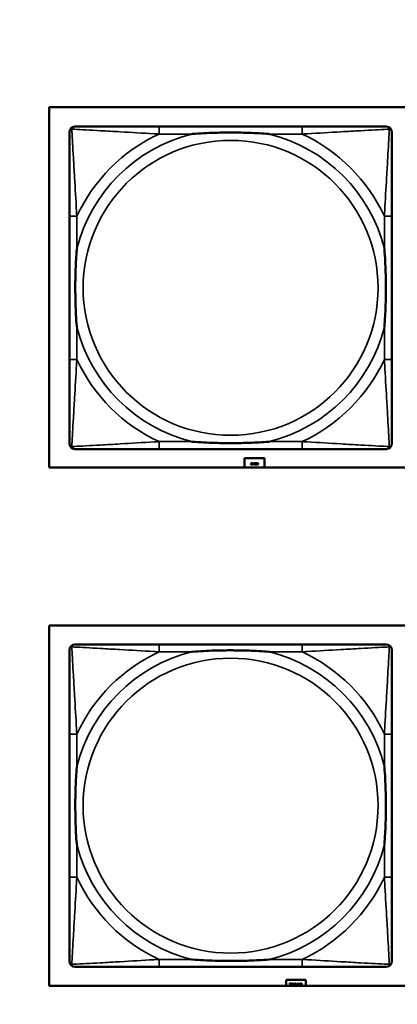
# Model space of a CAD drawing. Header units: inches. Extents: x -32 to 29.2, y -14.4 to 22.6.
# Tile 202 of 256: x 5.7 to 6.5, y -8.9 to -6.8. Entities that reach past the tile are written whole.
import ezdxf

# ---------------------------------------------------------------- set-up
doc = ezdxf.new("R2010")
doc.units = ezdxf.units.IN
doc.header["$MEASUREMENT"] = 0
for name, color, linetype, lineweight in [('Dimension (ANSI)', 7, 'Continuous', 25), ('Visible (ANSI)', 7, 'Continuous', 50), ('Visible Narrow (ANSI)', 7, 'Continuous', 35)]:
    doc.layers.add(name, color=color, linetype=linetype, lineweight=lineweight)
doc.styles.add('Note Text (ANSI)', font='tahoma.ttf')
doc.dimstyles.new('Default (ANSI)', dxfattribs={"dimtxt": 0.188, "dimasz": 0.098425, "dimexe": 0.125, "dimexo": 0.0625, "dimgap": 0.031496, "dimtad": 0, "dimtih": 1, "dimtoh": 1, "dimrnd": 1e-08, "dimzin": 4, "dimdsep": 46, "dimtxsty": 'Note Text (ANSI)', "dimcen": 0.09, "dimdle": 0.393701, "dimclrd": 256, "dimclre": 256, "dimclrt": 256, "dimadec": 0, "dimazin": 1, "dimtfac": 1.276596, "dimtofl": 0, "dimtmove": 0, "dimatfit": 3, "dimfxl": 1, "dimtolj": 1, "dimtzin": 4, "dimlwd": -1, "dimlwe": -1, "dimarcsym": 0})

# ---------------------------------------------------------------- blocks, each defined once
blk = doc.blocks.new('*D7')
at = {"layer": 'Defpoints', "color": 0, "transparency": 16777216}
for p in [(9.1846, 5.5916), (4.6993, -12.6601), (12.2092, -12.6601)]:
    blk.add_point(p, dxfattribs=at)
at = {"layer": 'Dimension (ANSI)', "transparency": 16777216}
for p, q in [((9.2471, 5.5916), (12.3342, 5.5916)), ((12.2092, 5.4931), (12.2092, -2.7452)), ((12.2092, -12.5617), (12.2092, -4.3233)), ((4.7618, -12.6601), (12.3342, -12.6601))]:
    blk.add_line(p, q, dxfattribs=at)
for points in [[(12.1928, 5.4931), (12.2256, 5.4931), (12.2092, 5.5916)], [(12.1928, -12.5617), (12.2256, -12.5617), (12.2092, -12.6601)]]:
    blk.add_solid(points, dxfattribs=at)
at = {"layer": 'Dimension (ANSI)', "transparency": 16777216, "insert": (12.0862, -4.2918), "char_height": 0.188, "attachment_point": 1, "rotation": 90, "style": 'Note Text (ANSI)'}
blk.add_mtext('\\A1;18.25 [463.6]', dxfattribs=at)

msp = doc.modelspace()

# ---------------------------------------------------------------- linework, layer by layer
at = {"layer": 'Visible (ANSI)'}
for p, q in [((5.7647, -7.7563), (5.7647, -6.9912)), ((5.7647, -6.9912), (7.9698, -6.9912)), ((6.3023, -7.0323), (5.9984, -7.0323)), ((5.8079, -7.2229), (5.8079, -7.5268)), ((6.4929, -7.5268), (6.4929, -7.2229)), ((5.9984, -7.7174), (6.3023, -7.7174)), ((6.1796, -7.7563), (6.1796, -7.7366)), ((6.1796, -7.7366), (6.2226, -7.7366)), ((6.2226, -7.7366), (6.2226, -7.7563)), ((7.9698, -7.7563), (5.7647, -7.7563)), ((6.1933, -7.7471), (6.1952, -7.7471)), ((6.1933, -7.7475), (6.1933, -7.7471)), ((6.1948, -7.7475), (6.1933, -7.7475)), ((6.1951, -7.7496), (6.1951, -7.75)), ((6.1951, -7.7496), (6.1951, -7.7496)), ((6.1952, -7.7471), (6.1952, -7.7476)), ((6.1978, -7.7482), (6.1981, -7.7482)), ((6.1978, -7.7485), (6.1978, -7.7482)), ((6.1981, -7.7485), (6.1978, -7.7485)), ((6.1981, -7.7471), (6.1985, -7.7471)), ((6.1981, -7.7482), (6.1981, -7.7471)), ((6.1981, -7.7501), (6.1981, -7.7485)), ((6.1985, -7.7501), (6.1981, -7.7501)), ((6.1985, -7.7471), (6.1985, -7.7482)), ((6.1985, -7.7482), (6.1998, -7.7482)), ((6.1985, -7.7485), (6.1985, -7.7497)), ((6.1995, -7.7485), (6.1985, -7.7485)), ((6.1985, -7.7497), (6.1995, -7.7485)), ((6.1998, -7.7486), (6.1985, -7.7501)), ((6.1998, -7.7482), (6.1998, -7.7486)), ((6.2024, -7.7495), (6.2024, -7.7495)), ((6.2024, -7.75), (6.2024, -7.7495)), ((6.2043, -7.7473), (6.2043, -7.7478)), ((6.2043, -7.7478), (6.2043, -7.7478)), ((6.2046, -7.7475), (6.2046, -7.7471)), ((6.2046, -7.7471), (6.2065, -7.7471)), ((6.2061, -7.7475), (6.2046, -7.7475)), ((6.2046, -7.7501), (6.2046, -7.7498)), ((6.2046, -7.7498), (6.2061, -7.7498)), ((6.2065, -7.7501), (6.2046, -7.7501)), ((6.2047, -7.749), (6.2047, -7.7486)), ((6.2047, -7.7486), (6.2061, -7.7486)), ((6.2061, -7.749), (6.2047, -7.749)), ((6.2061, -7.7486), (6.2061, -7.7475)), ((6.2061, -7.7498), (6.2061, -7.749)), ((6.2065, -7.7471), (6.2065, -7.7501)), ((6.2067, -7.7471), (6.2072, -7.7471)), ((6.2078, -7.7484), (6.2067, -7.7471)), ((6.2072, -7.7471), (6.2082, -7.7483)), ((6.2082, -7.7483), (6.2086, -7.7483)), ((6.2082, -7.7498), (6.2086, -7.7498)), ((6.2086, -7.7487), (6.2083, -7.7487)), ((6.209, -7.7501), (6.2083, -7.7501)), ((6.2086, -7.7471), (6.209, -7.7471)), ((6.2086, -7.7483), (6.2086, -7.7471)), ((6.2086, -7.7498), (6.2086, -7.7487)), ((6.209, -7.7471), (6.209, -7.7501)), ((5.7647, -8.8573), (5.7647, -8.0922)), ((5.7647, -8.0922), (7.9698, -8.0922)), ((6.3023, -8.1323), (5.9984, -8.1323)), ((5.8079, -8.3229), (5.8079, -8.6268)), ((6.4929, -8.6268), (6.4929, -8.3229)), ((5.9984, -8.8174), (6.3023, -8.8174)), ((6.2681, -8.8573), (6.2681, -8.8446)), ((6.2681, -8.8446), (6.3101, -8.8446)), ((6.3101, -8.8446), (6.3101, -8.8573)), ((7.9698, -8.8573), (5.7647, -8.8573)), ((6.2755, -8.8526), (6.2786, -8.8526)), ((6.2755, -8.8532), (6.2755, -8.8526)), ((6.278, -8.8532), (6.2755, -8.8532)), ((6.2785, -8.8567), (6.2785, -8.8573)), ((6.2785, -8.8567), (6.2785, -8.8567)), ((6.2786, -8.8526), (6.2786, -8.8533)), ((6.2829, -8.8543), (6.2835, -8.8543)), ((6.2829, -8.8549), (6.2829, -8.8543)), ((6.2835, -8.8549), (6.2829, -8.8549)), ((6.2835, -8.8526), (6.2841, -8.8526)), ((6.2835, -8.8543), (6.2835, -8.8526)), ((6.2835, -8.8573), (6.2835, -8.8549)), ((6.2841, -8.8526), (6.2841, -8.8543)), ((6.2841, -8.8543), (6.2863, -8.8543)), ((6.2841, -8.8549), (6.2841, -8.8568)), ((6.2858, -8.8549), (6.2841, -8.8549)), ((6.2841, -8.8568), (6.2858, -8.8549)), ((6.2863, -8.855), (6.2844, -8.8573)), ((6.2863, -8.8543), (6.2863, -8.855)), ((6.2923, -8.8545), (6.2928, -8.8545)), ((6.2923, -8.857), (6.2928, -8.857)), ((6.2928, -8.8551), (6.2924, -8.8551)), ((6.2928, -8.8526), (6.2935, -8.8526)), ((6.2928, -8.8545), (6.2928, -8.8526)), ((6.2928, -8.857), (6.2928, -8.8551)), ((6.2935, -8.8526), (6.2935, -8.8573)), ((6.2955, -8.8573), (6.294, -8.8526)), ((6.294, -8.8526), (6.2947, -8.8526)), ((6.2947, -8.8526), (6.2951, -8.854)), ((6.2951, -8.854), (6.297, -8.854)), ((6.2969, -8.8546), (6.2953, -8.8546)), ((6.2953, -8.8546), (6.2961, -8.8569)), ((6.2961, -8.8569), (6.2969, -8.8546)), ((6.2982, -8.8526), (6.2966, -8.8573)), ((6.297, -8.854), (6.2975, -8.8526)), ((6.2975, -8.8526), (6.2982, -8.8526)), ((6.2982, -8.8538), (6.2982, -8.853)), ((6.2983, -8.8538), (6.2982, -8.8538)), ((6.2982, -8.8573), (6.2982, -8.8565)), ((6.2982, -8.8565), (6.2983, -8.8565))]:
    msp.add_line(p, q, dxfattribs=at)
for centre, start, end in [((5.8197, -7.0441), 90, 180), ((6.4811, -7.0441), 0, 90), ((5.8197, -7.7055), 180, 270), ((6.4811, -7.7055), 270, 360), ((5.8197, -8.1441), 90, 180), ((6.4811, -8.1441), 0, 90), ((5.8197, -8.8055), 180, 270), ((6.4811, -8.8055), 270, 360)]:
    msp.add_arc(centre, 0.0118, start, end, dxfattribs=at)
for points, degree, knots in [([(5.8079, -7.0441), (5.8079, -7.059), (5.8079, -7.1006), (5.8079, -7.1413), (5.8079, -7.1678), (5.8079, -7.1957), (5.8079, -7.2229)], 3, [-0.5252205, -0.5252205, -0.5252205, -0.5252205, -0.20743, -0.20743, -0.20743, 0, 0, 0, 0]), ([(5.9984, -7.0323), (5.9948, -7.0323), (5.9913, -7.0323), (5.9877, -7.0323), (5.9545, -7.0323), (5.9207, -7.0323), (5.8899, -7.0323), (5.8629, -7.0323), (5.8374, -7.0323), (5.824, -7.0323), (5.8223, -7.0323), (5.8209, -7.0323), (5.8197, -7.0323)], 3, [0, 0, 0, 0, 0.0272471, 0.0272471, 0.0272471, 0.2790553, 0.2790553, 0.2790553, 0.4988354, 0.4988354, 0.4988354, 0.5252205, 0.5252205, 0.5252205, 0.5252205]), ([(6.0676, -7.0481), (6.0681, -7.048), (6.0685, -7.048), (6.085, -7.0468), (6.1011, -7.0459), (6.124, -7.0452), (6.1307, -7.0451), (6.1399, -7.0449), (6.1424, -7.0449), (6.1464, -7.0449), (6.1481, -7.0449), (6.1512, -7.0449), (6.1527, -7.0449), (6.1563, -7.0449), (6.1583, -7.0449), (6.1645, -7.045), (6.1686, -7.045), (6.1784, -7.0452), (6.184, -7.0454), (6.2037, -7.0461), (6.2178, -7.0469), (6.2323, -7.048), (6.2327, -7.048), (6.2331, -7.0481)], 3, [-0.416114, -0.416114, -0.416114, -0.416114, -0.4127691, -0.4127691, -0.2896446, -0.2896446, -0.2388934, -0.2388934, -0.2201881, -0.2201881, -0.2080204, -0.2080204, -0.196499, -0.196499, -0.1809939, -0.1809939, -0.149741, -0.149741, -0.1073162, -0.1073162, 0, 0, 0.0033356, 0.0033356, 0.0033356, 0.0033356]), ([(6.4811, -7.0323), (6.4662, -7.0323), (6.4246, -7.0323), (6.3839, -7.0323), (6.3574, -7.0323), (6.3296, -7.0323), (6.3023, -7.0323)], 3, [-0.5252205, -0.5252205, -0.5252205, -0.5252205, -0.20743, -0.20743, -0.20743, 0, 0, 0, 0]), ([(6.4929, -7.2229), (6.4929, -7.2193), (6.4929, -7.2157), (6.4929, -7.2121), (6.4929, -7.1789), (6.4929, -7.1452), (6.4929, -7.1143), (6.4929, -7.0874), (6.4929, -7.0619), (6.4929, -7.0484), (6.4929, -7.0468), (6.4929, -7.0454), (6.4929, -7.0441)], 3, [0, 0, 0, 0, 0.0272471, 0.0272471, 0.0272471, 0.2790553, 0.2790553, 0.2790553, 0.4988354, 0.4988354, 0.4988354, 0.5252205, 0.5252205, 0.5252205, 0.5252205]), ([(5.8236, -7.4576), (5.8236, -7.4572), (5.8235, -7.4567), (5.8223, -7.4402), (5.8214, -7.4241), (5.8207, -7.4012), (5.8206, -7.3945), (5.8205, -7.3853), (5.8205, -7.3828), (5.8204, -7.3788), (5.8204, -7.3772), (5.8204, -7.374), (5.8204, -7.3725), (5.8204, -7.3689), (5.8205, -7.3669), (5.8205, -7.3607), (5.8206, -7.3566), (5.8208, -7.3469), (5.8209, -7.3413), (5.8217, -7.3215), (5.8225, -7.3074), (5.8235, -7.293), (5.8236, -7.2925), (5.8236, -7.2921)], 3, [-0.416114, -0.416114, -0.416114, -0.416114, -0.4127691, -0.4127691, -0.2896446, -0.2896446, -0.2388934, -0.2388934, -0.2201881, -0.2201881, -0.2080204, -0.2080204, -0.196499, -0.196499, -0.1809939, -0.1809939, -0.149741, -0.149741, -0.1073162, -0.1073162, 0, 0, 0.0033356, 0.0033356, 0.0033356, 0.0033356]), ([(6.4771, -7.2921), (6.4772, -7.2925), (6.4772, -7.293), (6.4785, -7.3095), (6.4793, -7.3255), (6.48, -7.3485), (6.4802, -7.3552), (6.4803, -7.3644), (6.4803, -7.3668), (6.4803, -7.3709), (6.4803, -7.3725), (6.4803, -7.3757), (6.4803, -7.3772), (6.4803, -7.3807), (6.4803, -7.3828), (6.4802, -7.389), (6.4802, -7.3931), (6.48, -7.4028), (6.4798, -7.4084), (6.4791, -7.4282), (6.4783, -7.4422), (6.4772, -7.4567), (6.4772, -7.4572), (6.4771, -7.4576)], 3, [-0.416114, -0.416114, -0.416114, -0.416114, -0.4127691, -0.4127691, -0.2896446, -0.2896446, -0.2388934, -0.2388934, -0.2201881, -0.2201881, -0.2080204, -0.2080204, -0.196499, -0.196499, -0.1809939, -0.1809939, -0.149741, -0.149741, -0.1073162, -0.1073162, 0, 0, 0.0033356, 0.0033356, 0.0033356, 0.0033356]), ([(5.8079, -7.5268), (5.8079, -7.554), (5.8079, -7.5819), (5.8079, -7.6084), (5.8079, -7.6491), (5.8079, -7.6907), (5.8079, -7.7055)], 3, [3.9382945, 3.9382945, 3.9382945, 3.9382945, 4.1457245, 4.1457245, 4.1457245, 4.463515, 4.463515, 4.463515, 4.463515]), ([(6.4929, -7.7055), (6.4929, -7.6907), (6.4929, -7.6491), (6.4929, -7.6084), (6.4929, -7.5819), (6.4929, -7.554), (6.4929, -7.5268)], 3, [-0.5252205, -0.5252205, -0.5252205, -0.5252205, -0.20743, -0.20743, -0.20743, 0, 0, 0, 0]), ([(5.8197, -7.7174), (5.8346, -7.7174), (5.8762, -7.7174), (5.9168, -7.7174), (5.9433, -7.7174), (5.9712, -7.7174), (5.9984, -7.7174)], 3, [-0.5252205, -0.5252205, -0.5252205, -0.5252205, -0.20743, -0.20743, -0.20743, 0, 0, 0, 0]), ([(6.2331, -7.7016), (6.2327, -7.7016), (6.2323, -7.7017), (6.2178, -7.7028), (6.2037, -7.7036), (6.184, -7.7043), (6.1784, -7.7044), (6.1686, -7.7046), (6.1645, -7.7047), (6.1583, -7.7048), (6.1563, -7.7048), (6.1527, -7.7048), (6.1512, -7.7048), (6.1481, -7.7048), (6.1464, -7.7048), (6.1424, -7.7048), (6.1399, -7.7047), (6.1307, -7.7046), (6.124, -7.7045), (6.1011, -7.7038), (6.085, -7.7029), (6.0685, -7.7017), (6.0681, -7.7016), (6.0676, -7.7016)], 3, [-0.4149464, -0.4149464, -0.4149464, -0.4149464, -0.41162, -0.41162, -0.3046026, -0.3046026, -0.2622958, -0.2622958, -0.23113, -0.23113, -0.215668, -0.215668, -0.2041787, -0.2041787, -0.1920448, -0.1920448, -0.1733916, -0.1733916, -0.1227817, -0.1227817, 0, 0, 0.0033356, 0.0033356, 0.0033356, 0.0033356]), ([(6.3023, -7.7174), (6.3296, -7.7174), (6.3574, -7.7174), (6.3839, -7.7174), (6.4246, -7.7174), (6.4662, -7.7174), (6.4811, -7.7174)], 3, [3.9382945, 3.9382945, 3.9382945, 3.9382945, 4.1457245, 4.1457245, 4.1457245, 4.463515, 4.463515, 4.463515, 4.463515]), ([(5.9984, -8.1323), (5.9948, -8.1323), (5.9913, -8.1323), (5.9877, -8.1323), (5.9545, -8.1323), (5.9207, -8.1323), (5.8899, -8.1323), (5.8629, -8.1323), (5.8374, -8.1323), (5.824, -8.1323), (5.8223, -8.1323), (5.8209, -8.1323), (5.8197, -8.1323)], 3, [0, 0, 0, 0, 0.0272471, 0.0272471, 0.0272471, 0.2790553, 0.2790553, 0.2790553, 0.4988354, 0.4988354, 0.4988354, 0.5252205, 0.5252205, 0.5252205, 0.5252205]), ([(6.4811, -8.1323), (6.4662, -8.1323), (6.4246, -8.1323), (6.3839, -8.1323), (6.3574, -8.1323), (6.3296, -8.1323), (6.3023, -8.1323)], 3, [-0.5252205, -0.5252205, -0.5252205, -0.5252205, -0.20743, -0.20743, -0.20743, 0, 0, 0, 0]), ([(5.8079, -8.1441), (5.8079, -8.159), (5.8079, -8.2006), (5.8079, -8.2413), (5.8079, -8.2678), (5.8079, -8.2957), (5.8079, -8.3229)], 3, [-0.5252205, -0.5252205, -0.5252205, -0.5252205, -0.20743, -0.20743, -0.20743, 0, 0, 0, 0]), ([(6.0676, -8.1481), (6.0681, -8.148), (6.0685, -8.148), (6.085, -8.1468), (6.1011, -8.1459), (6.124, -8.1452), (6.1307, -8.1451), (6.1399, -8.1449), (6.1424, -8.1449), (6.1464, -8.1449), (6.1481, -8.1449), (6.1512, -8.1449), (6.1527, -8.1449), (6.1563, -8.1449), (6.1583, -8.1449), (6.1645, -8.145), (6.1686, -8.145), (6.1784, -8.1452), (6.184, -8.1454), (6.2037, -8.1461), (6.2178, -8.1469), (6.2323, -8.148), (6.2327, -8.148), (6.2331, -8.1481)], 3, [-0.416114, -0.416114, -0.416114, -0.416114, -0.4127691, -0.4127691, -0.2896446, -0.2896446, -0.2388934, -0.2388934, -0.2201881, -0.2201881, -0.2080204, -0.2080204, -0.196499, -0.196499, -0.1809939, -0.1809939, -0.149741, -0.149741, -0.1073162, -0.1073162, 0, 0, 0.0033356, 0.0033356, 0.0033356, 0.0033356]), ([(6.4929, -8.3229), (6.4929, -8.3193), (6.4929, -8.3157), (6.4929, -8.3121), (6.4929, -8.2789), (6.4929, -8.2452), (6.4929, -8.2143), (6.4929, -8.1874), (6.4929, -8.1619), (6.4929, -8.1484), (6.4929, -8.1468), (6.4929, -8.1454), (6.4929, -8.1441)], 3, [0, 0, 0, 0, 0.0272471, 0.0272471, 0.0272471, 0.2790553, 0.2790553, 0.2790553, 0.4988354, 0.4988354, 0.4988354, 0.5252205, 0.5252205, 0.5252205, 0.5252205]), ([(5.8236, -8.5576), (5.8236, -8.5572), (5.8235, -8.5567), (5.8223, -8.5402), (5.8214, -8.5241), (5.8207, -8.5012), (5.8206, -8.4945), (5.8205, -8.4853), (5.8205, -8.4828), (5.8204, -8.4788), (5.8204, -8.4772), (5.8204, -8.474), (5.8204, -8.4725), (5.8204, -8.4689), (5.8205, -8.4669), (5.8205, -8.4607), (5.8206, -8.4566), (5.8208, -8.4469), (5.8209, -8.4413), (5.8217, -8.4215), (5.8225, -8.4074), (5.8235, -8.393), (5.8236, -8.3925), (5.8236, -8.3921)], 3, [-0.416114, -0.416114, -0.416114, -0.416114, -0.4127691, -0.4127691, -0.2896446, -0.2896446, -0.2388934, -0.2388934, -0.2201881, -0.2201881, -0.2080204, -0.2080204, -0.196499, -0.196499, -0.1809939, -0.1809939, -0.149741, -0.149741, -0.1073162, -0.1073162, 0, 0, 0.0033356, 0.0033356, 0.0033356, 0.0033356]), ([(6.4771, -8.3921), (6.4772, -8.3925), (6.4772, -8.393), (6.4785, -8.4095), (6.4793, -8.4255), (6.48, -8.4485), (6.4802, -8.4552), (6.4803, -8.4644), (6.4803, -8.4668), (6.4803, -8.4709), (6.4803, -8.4725), (6.4803, -8.4757), (6.4803, -8.4772), (6.4803, -8.4807), (6.4803, -8.4828), (6.4802, -8.489), (6.4802, -8.4931), (6.48, -8.5028), (6.4798, -8.5084), (6.4791, -8.5282), (6.4783, -8.5422), (6.4772, -8.5567), (6.4772, -8.5572), (6.4771, -8.5576)], 3, [-0.416114, -0.416114, -0.416114, -0.416114, -0.4127691, -0.4127691, -0.2896446, -0.2896446, -0.2388934, -0.2388934, -0.2201881, -0.2201881, -0.2080204, -0.2080204, -0.196499, -0.196499, -0.1809939, -0.1809939, -0.149741, -0.149741, -0.1073162, -0.1073162, 0, 0, 0.0033356, 0.0033356, 0.0033356, 0.0033356]), ([(5.8079, -8.6268), (5.8079, -8.654), (5.8079, -8.6819), (5.8079, -8.7084), (5.8079, -8.7491), (5.8079, -8.7907), (5.8079, -8.8055)], 3, [3.9382945, 3.9382945, 3.9382945, 3.9382945, 4.1457245, 4.1457245, 4.1457245, 4.463515, 4.463515, 4.463515, 4.463515]), ([(6.4929, -8.8055), (6.4929, -8.7907), (6.4929, -8.7491), (6.4929, -8.7084), (6.4929, -8.6819), (6.4929, -8.654), (6.4929, -8.6268)], 3, [-0.5252205, -0.5252205, -0.5252205, -0.5252205, -0.20743, -0.20743, -0.20743, 0, 0, 0, 0]), ([(6.2331, -8.8016), (6.2327, -8.8016), (6.2323, -8.8017), (6.2178, -8.8028), (6.2037, -8.8036), (6.184, -8.8043), (6.1784, -8.8044), (6.1686, -8.8046), (6.1645, -8.8047), (6.1583, -8.8048), (6.1563, -8.8048), (6.1527, -8.8048), (6.1512, -8.8048), (6.1481, -8.8048), (6.1464, -8.8048), (6.1424, -8.8048), (6.1399, -8.8047), (6.1307, -8.8046), (6.124, -8.8045), (6.1011, -8.8038), (6.085, -8.8029), (6.0685, -8.8017), (6.0681, -8.8016), (6.0676, -8.8016)], 3, [-0.4149464, -0.4149464, -0.4149464, -0.4149464, -0.41162, -0.41162, -0.3046026, -0.3046026, -0.2622958, -0.2622958, -0.23113, -0.23113, -0.215668, -0.215668, -0.2041787, -0.2041787, -0.1920448, -0.1920448, -0.1733916, -0.1733916, -0.1227817, -0.1227817, 0, 0, 0.0033356, 0.0033356, 0.0033356, 0.0033356]), ([(5.8197, -8.8174), (5.8346, -8.8174), (5.8762, -8.8174), (5.9168, -8.8174), (5.9433, -8.8174), (5.9712, -8.8174), (5.9984, -8.8174)], 3, [-0.5252205, -0.5252205, -0.5252205, -0.5252205, -0.20743, -0.20743, -0.20743, 0, 0, 0, 0]), ([(6.3023, -8.8174), (6.3296, -8.8174), (6.3574, -8.8174), (6.3839, -8.8174), (6.4246, -8.8174), (6.4662, -8.8174), (6.4811, -8.8174)], 3, [3.9382945, 3.9382945, 3.9382945, 3.9382945, 4.1457245, 4.1457245, 4.1457245, 4.463515, 4.463515, 4.463515, 4.463515]), ([(6.2798, -8.8573), (6.2797, -8.8572), (6.2792, -8.8564), (6.2792, -8.8551)], 2, [0.846974, 0.846974, 0.846974, 1, 2, 2, 2]), ([(6.2824, -8.8551), (6.2824, -8.8565), (6.282, -8.8572), (6.2819, -8.8573)], 2, [0, 0, 0, 1, 1.138083, 1.138083, 1.138083]), ([(6.2873, -8.8573), (6.2872, -8.8572), (6.2867, -8.8564), (6.2867, -8.8551)], 2, [0.846974, 0.846974, 0.846974, 1, 2, 2, 2]), ([(6.2899, -8.8551), (6.2899, -8.8565), (6.2895, -8.8572), (6.2894, -8.8573)], 2, [0, 0, 0, 1, 1.138083, 1.138083, 1.138083]), ([(6.2909, -8.8573), (6.2906, -8.8571), (6.2903, -8.8565), (6.2903, -8.8561)], 2, [0.131265, 0.131265, 0.131265, 1, 2, 2, 2])]:
    msp.add_open_spline(points, degree=degree, knots=knots, dxfattribs=at)
for points in [[(6.1935, -7.7494), (6.1935, -7.7492), (6.1935, -7.7489), (6.1936, -7.7488)], [(6.1944, -7.7502), (6.1939, -7.7502), (6.1935, -7.7498), (6.1935, -7.7494)], [(6.1936, -7.7488), (6.1937, -7.7487), (6.1939, -7.7484), (6.194, -7.7483)], [(6.1945, -7.7483), (6.1941, -7.7487), (6.1939, -7.7491), (6.1939, -7.7494)], [(6.1939, -7.7494), (6.1939, -7.7495), (6.194, -7.7497), (6.194, -7.7497)], [(6.194, -7.7483), (6.1942, -7.7481), (6.1947, -7.7476), (6.1948, -7.7475)], [(6.194, -7.7497), (6.1941, -7.7498), (6.1943, -7.7499), (6.1944, -7.7499)], [(6.1944, -7.7499), (6.1945, -7.7499), (6.1947, -7.7498), (6.1948, -7.7498)], [(6.1951, -7.75), (6.195, -7.7501), (6.1946, -7.7502), (6.1944, -7.7502)], [(6.1952, -7.7476), (6.195, -7.7478), (6.1946, -7.7481), (6.1945, -7.7483)], [(6.1948, -7.7498), (6.1949, -7.7497), (6.1951, -7.7496), (6.1951, -7.7496)], [(6.1956, -7.7486), (6.1956, -7.7478), (6.196, -7.7471), (6.1965, -7.7471)], [(6.1965, -7.7502), (6.196, -7.7502), (6.1956, -7.7494), (6.1956, -7.7486)], [(6.1961, -7.7477), (6.196, -7.7479), (6.196, -7.7483), (6.196, -7.7486)], [(6.196, -7.7486), (6.196, -7.749), (6.196, -7.7494), (6.1961, -7.7496)], [(6.1965, -7.7474), (6.1964, -7.7474), (6.1962, -7.7476), (6.1961, -7.7477)], [(6.1961, -7.7496), (6.1962, -7.7497), (6.1964, -7.7499), (6.1965, -7.7499)], [(6.1965, -7.7471), (6.197, -7.7471), (6.1975, -7.7479), (6.1975, -7.7486)], [(6.197, -7.7477), (6.1969, -7.7476), (6.1967, -7.7474), (6.1965, -7.7474)], [(6.1975, -7.7486), (6.1975, -7.7495), (6.197, -7.7502), (6.1965, -7.7502)], [(6.1965, -7.7499), (6.1967, -7.7499), (6.1969, -7.7497), (6.197, -7.7496)], [(6.1971, -7.7486), (6.1971, -7.7483), (6.197, -7.7479), (6.197, -7.7477)], [(6.197, -7.7496), (6.197, -7.7494), (6.1971, -7.7489), (6.1971, -7.7486)], [(6.2001, -7.7486), (6.2001, -7.7478), (6.2005, -7.7471), (6.201, -7.7471)], [(6.201, -7.7502), (6.2005, -7.7502), (6.2001, -7.7494), (6.2001, -7.7486)], [(6.2006, -7.7477), (6.2005, -7.7479), (6.2005, -7.7483), (6.2005, -7.7486)], [(6.2005, -7.7486), (6.2005, -7.749), (6.2005, -7.7494), (6.2006, -7.7496)], [(6.201, -7.7474), (6.2009, -7.7474), (6.2007, -7.7476), (6.2006, -7.7477)], [(6.2006, -7.7496), (6.2007, -7.7497), (6.2009, -7.7499), (6.201, -7.7499)], [(6.201, -7.7471), (6.2015, -7.7471), (6.202, -7.7479), (6.202, -7.7486)], [(6.2015, -7.7477), (6.2014, -7.7476), (6.2012, -7.7474), (6.201, -7.7474)], [(6.202, -7.7486), (6.202, -7.7495), (6.2015, -7.7502), (6.201, -7.7502)], [(6.201, -7.7499), (6.2012, -7.7499), (6.2014, -7.7497), (6.2015, -7.7496)], [(6.2016, -7.7486), (6.2016, -7.7483), (6.2015, -7.7479), (6.2015, -7.7477)], [(6.2015, -7.7496), (6.2015, -7.7494), (6.2016, -7.7489), (6.2016, -7.7486)], [(6.2023, -7.748), (6.2023, -7.7478), (6.2024, -7.7475), (6.2025, -7.7474)], [(6.2029, -7.7488), (6.2026, -7.7487), (6.2023, -7.7483), (6.2023, -7.748)], [(6.2024, -7.7495), (6.2026, -7.7497), (6.203, -7.7499), (6.2032, -7.7499)], [(6.2033, -7.7502), (6.203, -7.7502), (6.2026, -7.7501), (6.2024, -7.75)], [(6.2025, -7.7474), (6.2027, -7.7472), (6.203, -7.7471), (6.2033, -7.7471)], [(6.2033, -7.7474), (6.203, -7.7474), (6.2027, -7.7477), (6.2027, -7.7479)], [(6.2027, -7.7479), (6.2027, -7.7481), (6.2029, -7.7483), (6.2031, -7.7484)], [(6.2035, -7.7489), (6.2033, -7.7489), (6.203, -7.7488), (6.2029, -7.7488)], [(6.2031, -7.7484), (6.2032, -7.7484), (6.2034, -7.7485), (6.2036, -7.7485)], [(6.2032, -7.7499), (6.2035, -7.7499), (6.2039, -7.7496), (6.2039, -7.7494)], [(6.2033, -7.7471), (6.2036, -7.7471), (6.2041, -7.7472), (6.2043, -7.7473)], [(6.2043, -7.7478), (6.2041, -7.7476), (6.2036, -7.7474), (6.2033, -7.7474)], [(6.2043, -7.7493), (6.2043, -7.7497), (6.2037, -7.7502), (6.2033, -7.7502)], [(6.2039, -7.7494), (6.2039, -7.7492), (6.2037, -7.749), (6.2035, -7.7489)], [(6.2036, -7.7485), (6.2037, -7.7486), (6.204, -7.7487), (6.2041, -7.7488)], [(6.2041, -7.7488), (6.2042, -7.7489), (6.2043, -7.7492), (6.2043, -7.7493)], [(6.2072, -7.7493), (6.2072, -7.749), (6.2075, -7.7486), (6.2078, -7.7484)], [(6.2075, -7.75), (6.2073, -7.7499), (6.2072, -7.7496), (6.2072, -7.7493)], [(6.2083, -7.7501), (6.208, -7.7501), (6.2077, -7.7501), (6.2075, -7.75)], [(6.2077, -7.7488), (6.2077, -7.7489), (6.2076, -7.7491), (6.2076, -7.7493)], [(6.2076, -7.7493), (6.2076, -7.7494), (6.2077, -7.7496), (6.2078, -7.7497)], [(6.2083, -7.7487), (6.2081, -7.7487), (6.2078, -7.7487), (6.2077, -7.7488)], [(6.2078, -7.7497), (6.2078, -7.7498), (6.2081, -7.7498), (6.2082, -7.7498)], [(6.2757, -8.8564), (6.2757, -8.8561), (6.2759, -8.8556), (6.276, -8.8554)], [(6.276, -8.8573), (6.2757, -8.8569), (6.2757, -8.8564)], [(6.276, -8.8554), (6.2761, -8.8551), (6.2765, -8.8547), (6.2766, -8.8545)], [(6.2774, -8.8545), (6.2768, -8.8552), (6.2764, -8.8559), (6.2764, -8.8563)], [(6.2764, -8.8563), (6.2764, -8.8565), (6.2765, -8.8568), (6.2766, -8.8569)], [(6.2766, -8.8545), (6.277, -8.8542), (6.2777, -8.8534), (6.278, -8.8532)], [(6.2766, -8.8569), (6.2768, -8.857), (6.2771, -8.8571), (6.2773, -8.8571)], [(6.2773, -8.8571), (6.2774, -8.8571), (6.2778, -8.8571), (6.278, -8.857)], [(6.2786, -8.8533), (6.2783, -8.8536), (6.2777, -8.8542), (6.2774, -8.8545)], [(6.278, -8.857), (6.2781, -8.8569), (6.2784, -8.8568), (6.2785, -8.8567)], [(6.2792, -8.8551), (6.2792, -8.8538), (6.28, -8.8525), (6.2808, -8.8525)], [(6.2801, -8.8536), (6.28, -8.8538), (6.2799, -8.8546), (6.2799, -8.8551)], [(6.2799, -8.8551), (6.2799, -8.8556), (6.28, -8.8564), (6.2801, -8.8567)], [(6.2808, -8.8531), (6.2806, -8.8531), (6.2802, -8.8533), (6.2801, -8.8536)], [(6.2801, -8.8567), (6.2802, -8.8569), (6.2806, -8.8572), (6.2808, -8.8572)], [(6.2808, -8.8525), (6.2817, -8.8525), (6.2824, -8.8538), (6.2824, -8.8551)], [(6.2816, -8.8536), (6.2815, -8.8534), (6.2811, -8.8531), (6.2808, -8.8531)], [(6.2808, -8.8572), (6.2811, -8.8572), (6.2815, -8.8569), (6.2816, -8.8566)], [(6.2818, -8.8551), (6.2818, -8.8546), (6.2817, -8.8539), (6.2816, -8.8536)], [(6.2816, -8.8566), (6.2817, -8.8564), (6.2818, -8.8556), (6.2818, -8.8551)], [(6.2867, -8.8551), (6.2867, -8.8538), (6.2875, -8.8525), (6.2883, -8.8525)], [(6.2876, -8.8536), (6.2875, -8.8538), (6.2874, -8.8546), (6.2874, -8.8551)], [(6.2874, -8.8551), (6.2874, -8.8556), (6.2875, -8.8564), (6.2876, -8.8567)], [(6.2883, -8.8531), (6.2881, -8.8531), (6.2877, -8.8533), (6.2876, -8.8536)], [(6.2876, -8.8567), (6.2877, -8.8569), (6.2881, -8.8572), (6.2883, -8.8572)], [(6.2883, -8.8525), (6.2892, -8.8525), (6.2899, -8.8538), (6.2899, -8.8551)], [(6.2891, -8.8536), (6.289, -8.8534), (6.2886, -8.8531), (6.2883, -8.8531)], [(6.2883, -8.8572), (6.2886, -8.8572), (6.289, -8.8569), (6.2891, -8.8566)], [(6.2893, -8.8551), (6.2893, -8.8546), (6.2892, -8.8539), (6.2891, -8.8536)], [(6.2891, -8.8566), (6.2892, -8.8564), (6.2893, -8.8556), (6.2893, -8.8551)], [(6.2903, -8.8561), (6.2903, -8.8558), (6.2906, -8.8552), (6.2908, -8.855)], [(6.2908, -8.855), (6.291, -8.8548), (6.2917, -8.8545), (6.2923, -8.8545)], [(6.2913, -8.8554), (6.2912, -8.8555), (6.291, -8.8559), (6.291, -8.8561)], [(6.291, -8.8561), (6.291, -8.8564), (6.2912, -8.8567), (6.2914, -8.8569)], [(6.2924, -8.8551), (6.292, -8.8551), (6.2915, -8.8552), (6.2913, -8.8554)], [(6.2914, -8.8569), (6.2916, -8.857), (6.292, -8.857), (6.2923, -8.857)], [(6.2982, -8.853), (6.2984, -8.8529), (6.2987, -8.8527), (6.2989, -8.8527)], [(6.2988, -8.8534), (6.2986, -8.8535), (6.2984, -8.8537), (6.2983, -8.8538)], [(6.2983, -8.8565), (6.2984, -8.8566), (6.2987, -8.8568), (6.2989, -8.8569)], [(6.2998, -8.8531), (6.2995, -8.8531), (6.299, -8.8533), (6.2988, -8.8534)], [(6.2989, -8.8527), (6.2991, -8.8526), (6.2995, -8.8525), (6.2998, -8.8525)], [(6.2989, -8.8569), (6.2991, -8.857), (6.2995, -8.8571), (6.2998, -8.8571)], [(6.2998, -8.8525), (6.3003, -8.8525), (6.3011, -8.8529), (6.3014, -8.8532)], [(6.3009, -8.8536), (6.3007, -8.8534), (6.3001, -8.8531), (6.2998, -8.8531)], [(6.2998, -8.8571), (6.3001, -8.8571), (6.3007, -8.8569), (6.3009, -8.8566)], [(6.3013, -8.8551), (6.3013, -8.8546), (6.3011, -8.8539), (6.3009, -8.8536)], [(6.3009, -8.8566), (6.3011, -8.8564), (6.3013, -8.8556), (6.3013, -8.8551)], [(6.3014, -8.857), (6.3013, -8.8572), (6.3012, -8.8573)], [(6.3014, -8.8532), (6.3017, -8.8535), (6.302, -8.8545), (6.302, -8.8551)], [(6.302, -8.8551), (6.302, -8.8557), (6.3017, -8.8567), (6.3014, -8.857)]]:
    msp.add_open_spline(points, degree=2, dxfattribs=at)
at = {"layer": 'Visible Narrow (ANSI)'}
for p, q in [((5.9984, -7.0323), (5.9984, -7.0481)), ((5.9984, -7.0481), (6.0676, -7.0481)), ((6.2331, -7.0481), (6.3023, -7.0481)), ((6.3023, -7.0323), (6.3023, -7.0481)), ((5.8236, -7.2229), (5.8079, -7.2229)), ((5.8236, -7.2921), (5.8236, -7.2229)), ((6.4929, -7.2229), (6.4771, -7.2229)), ((6.4771, -7.2229), (6.4771, -7.2921)), ((5.8236, -7.5268), (5.8236, -7.4576)), ((6.4771, -7.4576), (6.4771, -7.5268)), ((5.8236, -7.5268), (5.8079, -7.5268)), ((6.4929, -7.5268), (6.4771, -7.5268)), ((5.9984, -7.7016), (5.9984, -7.7174)), ((6.0676, -7.7016), (5.9984, -7.7016)), ((6.3023, -7.7016), (6.2331, -7.7016)), ((6.3023, -7.7016), (6.3023, -7.7174)), ((5.9984, -8.1323), (5.9984, -8.1481)), ((6.3023, -8.1323), (6.3023, -8.1481)), ((5.9984, -8.1481), (6.0676, -8.1481)), ((6.2331, -8.1481), (6.3023, -8.1481)), ((5.8236, -8.3229), (5.8079, -8.3229)), ((5.8236, -8.3921), (5.8236, -8.3229)), ((6.4929, -8.3229), (6.4771, -8.3229)), ((6.4771, -8.3229), (6.4771, -8.3921)), ((5.8236, -8.6268), (5.8236, -8.5576)), ((6.4771, -8.5576), (6.4771, -8.6268)), ((5.8236, -8.6268), (5.8079, -8.6268)), ((6.4929, -8.6268), (6.4771, -8.6268)), ((5.9984, -8.8016), (5.9984, -8.8174)), ((6.0676, -8.8016), (5.9984, -8.8016)), ((6.3023, -8.8016), (6.2331, -8.8016)), ((6.3023, -8.8016), (6.3023, -8.8174))]:
    msp.add_line(p, q, dxfattribs=at)
for centre in [(6.1504, -7.3748), (6.1504, -8.4748)]:
    msp.add_circle(centre, 0.3133, dxfattribs=at)
for centre, radius, start, end in [((6.1504, -7.3748), 0.3371, 104.2103, 165.7897), ((6.1504, -7.3748), 0.3604, 114.9407, 155.0593), ((6.1504, -7.3748), 0.3371, 14.2103, 75.7897), ((6.1504, -7.3748), 0.3604, 24.9407, 65.0593), ((6.1504, -7.3748), 0.3371, 194.2103, 255.7897), ((6.1504, -7.3748), 0.3371, 284.2103, 345.7897), ((6.1504, -7.3748), 0.3604, 204.9407, 245.0593), ((6.1504, -7.3748), 0.3604, 294.9407, 335.0593), ((6.1504, -8.4748), 0.3371, 104.2103, 165.7897), ((6.1504, -8.4748), 0.3604, 114.9407, 155.0593), ((6.1504, -8.4748), 0.3371, 14.2103, 75.7897), ((6.1504, -8.4748), 0.3604, 24.9407, 65.0593), ((6.1504, -8.4748), 0.3371, 194.2103, 255.7897), ((6.1504, -8.4748), 0.3371, 284.2103, 345.7897), ((6.1504, -8.4748), 0.3604, 204.9407, 245.0593), ((6.1504, -8.4748), 0.3604, 294.9407, 335.0593)]:
    msp.add_arc(centre, radius, start, end, dxfattribs=at)
for points, knots in [([(5.8079, -7.0441), (5.8079, -7.0435), (5.8079, -7.043), (5.8082, -7.042), (5.8083, -7.0415), (5.8087, -7.0409), (5.8088, -7.0406), (5.8091, -7.0403), (5.8092, -7.0401), (5.8095, -7.0397), (5.8098, -7.0395), (5.8105, -7.0389), (5.811, -7.0385), (5.812, -7.038), (5.8126, -7.0378), (5.8131, -7.0376)], [-0.02627331, -0.02627331, -0.02627331, -0.02627331, -0.02158775, -0.02158775, -0.01736415, -0.01736415, -0.0147244, -0.0147244, -0.01307456, -0.01307456, -0.00977487, -0.00977487, -0.00449537, -0.00449537, 0.00012419, 0.00012419, 0.00012419, 0.00012419]), ([(5.8131, -7.0376), (5.8133, -7.037), (5.8135, -7.0365), (5.8141, -7.0354), (5.8144, -7.0349), (5.815, -7.0342), (5.8153, -7.034), (5.8157, -7.0336), (5.8158, -7.0335), (5.8162, -7.0333), (5.8164, -7.0331), (5.8171, -7.0328), (5.8175, -7.0326), (5.8185, -7.0324), (5.8191, -7.0323), (5.8197, -7.0323)], [-0.00012419, -0.00012419, -0.00012419, -0.00012419, 0.00449537, 0.00449537, 0.00977487, 0.00977487, 0.01307456, 0.01307456, 0.0147244, 0.0147244, 0.01736415, 0.01736415, 0.02158775, 0.02158775, 0.02627331, 0.02627331, 0.02627331, 0.02627331]), ([(5.8236, -7.2229), (5.8234, -7.2191), (5.8232, -7.2154), (5.8217, -7.188), (5.8202, -7.1638), (5.818, -7.126), (5.8172, -7.1119), (5.8152, -7.0767), (5.8141, -7.0566), (5.8133, -7.0411), (5.8132, -7.0393), (5.8131, -7.0376)], [0, 0, 0, 0, 0.0278591, 0.0278591, 0.201273, 0.201273, 0.3066357, 0.3066357, 0.475216, 0.475216, 0.5007189, 0.5007189, 0.5007189, 0.5007189]), ([(5.8131, -7.0376), (5.8148, -7.0377), (5.8167, -7.0378), (5.8321, -7.0386), (5.8522, -7.0397), (5.8875, -7.0417), (5.9015, -7.0425), (5.9394, -7.0447), (5.9635, -7.0461), (5.9909, -7.0477), (5.9947, -7.0479), (5.9984, -7.0481)], [-0.5007189, -0.5007189, -0.5007189, -0.5007189, -0.475216, -0.475216, -0.3066357, -0.3066357, -0.201273, -0.201273, -0.0278591, -0.0278591, 0, 0, 0, 0]), ([(6.3023, -7.0481), (6.3061, -7.0479), (6.3099, -7.0477), (6.3372, -7.0461), (6.3614, -7.0447), (6.3992, -7.0425), (6.4133, -7.0417), (6.4485, -7.0397), (6.4686, -7.0386), (6.4841, -7.0378), (6.4859, -7.0377), (6.4876, -7.0376)], [0, 0, 0, 0, 0.0278591, 0.0278591, 0.201273, 0.201273, 0.3066357, 0.3066357, 0.475216, 0.475216, 0.5007189, 0.5007189, 0.5007189, 0.5007189]), ([(6.4876, -7.0376), (6.4875, -7.0393), (6.4874, -7.0411), (6.4866, -7.0566), (6.4855, -7.0767), (6.4835, -7.1119), (6.4827, -7.126), (6.4805, -7.1638), (6.4791, -7.188), (6.4776, -7.2154), (6.4773, -7.2191), (6.4771, -7.2229)], [-0.5007189, -0.5007189, -0.5007189, -0.5007189, -0.475216, -0.475216, -0.3066357, -0.3066357, -0.201273, -0.201273, -0.0278591, -0.0278591, 0, 0, 0, 0]), ([(6.4811, -7.0323), (6.4817, -7.0323), (6.4823, -7.0324), (6.4832, -7.0326), (6.4837, -7.0328), (6.4843, -7.0331), (6.4846, -7.0333), (6.4849, -7.0335), (6.4851, -7.0336), (6.4855, -7.034), (6.4857, -7.0342), (6.4864, -7.0349), (6.4867, -7.0354), (6.4872, -7.0365), (6.4874, -7.037), (6.4876, -7.0376)], [-0.02627331, -0.02627331, -0.02627331, -0.02627331, -0.02158775, -0.02158775, -0.01736415, -0.01736415, -0.0147244, -0.0147244, -0.01307456, -0.01307456, -0.00977487, -0.00977487, -0.00449537, -0.00449537, 0.00012419, 0.00012419, 0.00012419, 0.00012419]), ([(6.4876, -7.0376), (6.4882, -7.0378), (6.4887, -7.038), (6.4898, -7.0385), (6.4903, -7.0389), (6.491, -7.0395), (6.4912, -7.0397), (6.4916, -7.0401), (6.4917, -7.0403), (6.4919, -7.0406), (6.4921, -7.0409), (6.4924, -7.0415), (6.4926, -7.042), (6.4928, -7.043), (6.4929, -7.0435), (6.4929, -7.0441)], [-0.00012419, -0.00012419, -0.00012419, -0.00012419, 0.00449537, 0.00449537, 0.00977487, 0.00977487, 0.01307456, 0.01307456, 0.0147244, 0.0147244, 0.01736415, 0.01736415, 0.02158775, 0.02158775, 0.02627331, 0.02627331, 0.02627331, 0.02627331]), ([(5.8131, -7.7121), (5.8132, -7.7104), (5.8133, -7.7085), (5.8141, -7.6931), (5.8152, -7.673), (5.8172, -7.6378), (5.818, -7.6237), (5.8202, -7.5859), (5.8217, -7.5617), (5.8232, -7.5343), (5.8234, -7.5306), (5.8236, -7.5268)], [-4.4390134, -4.4390134, -4.4390134, -4.4390134, -4.4135105, -4.4135105, -4.2449302, -4.2449302, -4.1395675, -4.1395675, -3.9661536, -3.9661536, -3.9382945, -3.9382945, -3.9382945, -3.9382945]), ([(6.4771, -7.5268), (6.4773, -7.5306), (6.4776, -7.5343), (6.4791, -7.5617), (6.4805, -7.5859), (6.4827, -7.6237), (6.4835, -7.6378), (6.4855, -7.673), (6.4866, -7.6931), (6.4874, -7.7085), (6.4875, -7.7104), (6.4876, -7.7121)], [0, 0, 0, 0, 0.0278591, 0.0278591, 0.201273, 0.201273, 0.3066357, 0.3066357, 0.475216, 0.475216, 0.5007189, 0.5007189, 0.5007189, 0.5007189]), ([(5.8131, -7.7121), (5.8126, -7.7119), (5.812, -7.7117), (5.811, -7.7111), (5.8105, -7.7108), (5.8098, -7.7102), (5.8095, -7.71), (5.8092, -7.7095), (5.8091, -7.7094), (5.8088, -7.709), (5.8087, -7.7088), (5.8083, -7.7081), (5.8082, -7.7077), (5.8079, -7.7067), (5.8079, -7.7062), (5.8079, -7.7055)], [-0.00012419, -0.00012419, -0.00012419, -0.00012419, 0.00449537, 0.00449537, 0.00977487, 0.00977487, 0.01307456, 0.01307456, 0.0147244, 0.0147244, 0.01736415, 0.01736415, 0.02158775, 0.02158775, 0.02627331, 0.02627331, 0.02627331, 0.02627331]), ([(5.9984, -7.7016), (5.9947, -7.7018), (5.9909, -7.702), (5.9635, -7.7035), (5.9394, -7.705), (5.9015, -7.7072), (5.8875, -7.708), (5.8522, -7.71), (5.8321, -7.7111), (5.8167, -7.7119), (5.8148, -7.712), (5.8131, -7.7121)], [0, 0, 0, 0, 0.0278591, 0.0278591, 0.201273, 0.201273, 0.3066357, 0.3066357, 0.475216, 0.475216, 0.5007189, 0.5007189, 0.5007189, 0.5007189]), ([(5.8197, -7.7174), (5.8191, -7.7174), (5.8185, -7.7173), (5.8175, -7.717), (5.8171, -7.7169), (5.8164, -7.7165), (5.8162, -7.7164), (5.8158, -7.7161), (5.8157, -7.716), (5.8153, -7.7157), (5.815, -7.7155), (5.8144, -7.7147), (5.8141, -7.7142), (5.8135, -7.7132), (5.8133, -7.7127), (5.8131, -7.7121)], [-0.02627331, -0.02627331, -0.02627331, -0.02627331, -0.02158775, -0.02158775, -0.01736415, -0.01736415, -0.0147244, -0.0147244, -0.01307456, -0.01307456, -0.00977487, -0.00977487, -0.00449537, -0.00449537, 0.00012419, 0.00012419, 0.00012419, 0.00012419]), ([(6.4876, -7.7121), (6.4859, -7.712), (6.4841, -7.7119), (6.4686, -7.7111), (6.4485, -7.71), (6.4133, -7.708), (6.3992, -7.7072), (6.3614, -7.705), (6.3372, -7.7035), (6.3099, -7.702), (6.3061, -7.7018), (6.3023, -7.7016)], [-4.4390134, -4.4390134, -4.4390134, -4.4390134, -4.4135105, -4.4135105, -4.2449302, -4.2449302, -4.1395675, -4.1395675, -3.9661536, -3.9661536, -3.9382945, -3.9382945, -3.9382945, -3.9382945]), ([(6.4876, -7.7121), (6.4874, -7.7127), (6.4872, -7.7132), (6.4867, -7.7142), (6.4864, -7.7147), (6.4857, -7.7155), (6.4855, -7.7157), (6.4851, -7.716), (6.4849, -7.7161), (6.4846, -7.7164), (6.4843, -7.7165), (6.4837, -7.7169), (6.4832, -7.717), (6.4823, -7.7173), (6.4817, -7.7174), (6.4811, -7.7174)], [-0.00012419, -0.00012419, -0.00012419, -0.00012419, 0.00449537, 0.00449537, 0.00977487, 0.00977487, 0.01307456, 0.01307456, 0.0147244, 0.0147244, 0.01736415, 0.01736415, 0.02158775, 0.02158775, 0.02627331, 0.02627331, 0.02627331, 0.02627331]), ([(6.4929, -7.7055), (6.4929, -7.7062), (6.4928, -7.7067), (6.4926, -7.7077), (6.4924, -7.7081), (6.4921, -7.7088), (6.4919, -7.709), (6.4917, -7.7094), (6.4916, -7.7095), (6.4912, -7.71), (6.491, -7.7102), (6.4903, -7.7108), (6.4898, -7.7111), (6.4887, -7.7117), (6.4882, -7.7119), (6.4876, -7.7121)], [-0.02627331, -0.02627331, -0.02627331, -0.02627331, -0.02158775, -0.02158775, -0.01736415, -0.01736415, -0.0147244, -0.0147244, -0.01307456, -0.01307456, -0.00977487, -0.00977487, -0.00449537, -0.00449537, 0.00012419, 0.00012419, 0.00012419, 0.00012419]), ([(5.8131, -8.1376), (5.8133, -8.137), (5.8135, -8.1365), (5.8141, -8.1354), (5.8144, -8.1349), (5.815, -8.1342), (5.8153, -8.134), (5.8157, -8.1336), (5.8158, -8.1335), (5.8162, -8.1333), (5.8164, -8.1331), (5.8171, -8.1328), (5.8175, -8.1326), (5.8185, -8.1324), (5.8191, -8.1323), (5.8197, -8.1323)], [-0.00012419, -0.00012419, -0.00012419, -0.00012419, 0.00449537, 0.00449537, 0.00977487, 0.00977487, 0.01307456, 0.01307456, 0.0147244, 0.0147244, 0.01736415, 0.01736415, 0.02158775, 0.02158775, 0.02627331, 0.02627331, 0.02627331, 0.02627331]), ([(6.4811, -8.1323), (6.4817, -8.1323), (6.4823, -8.1324), (6.4832, -8.1326), (6.4837, -8.1328), (6.4843, -8.1331), (6.4846, -8.1333), (6.4849, -8.1335), (6.4851, -8.1336), (6.4855, -8.134), (6.4857, -8.1342), (6.4864, -8.1349), (6.4867, -8.1354), (6.4872, -8.1365), (6.4874, -8.137), (6.4876, -8.1376)], [-0.02627331, -0.02627331, -0.02627331, -0.02627331, -0.02158775, -0.02158775, -0.01736415, -0.01736415, -0.0147244, -0.0147244, -0.01307456, -0.01307456, -0.00977487, -0.00977487, -0.00449537, -0.00449537, 0.00012419, 0.00012419, 0.00012419, 0.00012419]), ([(5.8079, -8.1441), (5.8079, -8.1435), (5.8079, -8.143), (5.8082, -8.142), (5.8083, -8.1415), (5.8087, -8.1409), (5.8088, -8.1406), (5.8091, -8.1403), (5.8092, -8.1401), (5.8095, -8.1397), (5.8098, -8.1395), (5.8105, -8.1389), (5.811, -8.1385), (5.812, -8.138), (5.8126, -8.1378), (5.8131, -8.1376)], [-0.02627331, -0.02627331, -0.02627331, -0.02627331, -0.02158775, -0.02158775, -0.01736415, -0.01736415, -0.0147244, -0.0147244, -0.01307456, -0.01307456, -0.00977487, -0.00977487, -0.00449537, -0.00449537, 0.00012419, 0.00012419, 0.00012419, 0.00012419]), ([(5.8236, -8.3229), (5.8234, -8.3191), (5.8232, -8.3154), (5.8217, -8.288), (5.8202, -8.2638), (5.818, -8.226), (5.8172, -8.2119), (5.8152, -8.1767), (5.8141, -8.1566), (5.8133, -8.1411), (5.8132, -8.1393), (5.8131, -8.1376)], [0, 0, 0, 0, 0.0278591, 0.0278591, 0.201273, 0.201273, 0.3066357, 0.3066357, 0.475216, 0.475216, 0.5007189, 0.5007189, 0.5007189, 0.5007189]), ([(5.8131, -8.1376), (5.8148, -8.1377), (5.8167, -8.1378), (5.8321, -8.1386), (5.8522, -8.1397), (5.8875, -8.1417), (5.9015, -8.1425), (5.9394, -8.1447), (5.9635, -8.1461), (5.9909, -8.1477), (5.9947, -8.1479), (5.9984, -8.1481)], [-0.5007189, -0.5007189, -0.5007189, -0.5007189, -0.475216, -0.475216, -0.3066357, -0.3066357, -0.201273, -0.201273, -0.0278591, -0.0278591, 0, 0, 0, 0]), ([(6.3023, -8.1481), (6.3061, -8.1479), (6.3099, -8.1477), (6.3372, -8.1461), (6.3614, -8.1447), (6.3992, -8.1425), (6.4133, -8.1417), (6.4485, -8.1397), (6.4686, -8.1386), (6.4841, -8.1378), (6.4859, -8.1377), (6.4876, -8.1376)], [0, 0, 0, 0, 0.0278591, 0.0278591, 0.201273, 0.201273, 0.3066357, 0.3066357, 0.475216, 0.475216, 0.5007189, 0.5007189, 0.5007189, 0.5007189]), ([(6.4876, -8.1376), (6.4875, -8.1393), (6.4874, -8.1411), (6.4866, -8.1566), (6.4855, -8.1767), (6.4835, -8.2119), (6.4827, -8.226), (6.4805, -8.2638), (6.4791, -8.288), (6.4776, -8.3154), (6.4773, -8.3191), (6.4771, -8.3229)], [-0.5007189, -0.5007189, -0.5007189, -0.5007189, -0.475216, -0.475216, -0.3066357, -0.3066357, -0.201273, -0.201273, -0.0278591, -0.0278591, 0, 0, 0, 0]), ([(6.4876, -8.1376), (6.4882, -8.1378), (6.4887, -8.138), (6.4898, -8.1385), (6.4903, -8.1389), (6.491, -8.1395), (6.4912, -8.1397), (6.4916, -8.1401), (6.4917, -8.1403), (6.4919, -8.1406), (6.4921, -8.1409), (6.4924, -8.1415), (6.4926, -8.142), (6.4928, -8.143), (6.4929, -8.1435), (6.4929, -8.1441)], [-0.00012419, -0.00012419, -0.00012419, -0.00012419, 0.00449537, 0.00449537, 0.00977487, 0.00977487, 0.01307456, 0.01307456, 0.0147244, 0.0147244, 0.01736415, 0.01736415, 0.02158775, 0.02158775, 0.02627331, 0.02627331, 0.02627331, 0.02627331]), ([(5.8131, -8.8121), (5.8132, -8.8104), (5.8133, -8.8085), (5.8141, -8.7931), (5.8152, -8.773), (5.8172, -8.7378), (5.818, -8.7237), (5.8202, -8.6859), (5.8217, -8.6617), (5.8232, -8.6343), (5.8234, -8.6306), (5.8236, -8.6268)], [-4.4390134, -4.4390134, -4.4390134, -4.4390134, -4.4135105, -4.4135105, -4.2449302, -4.2449302, -4.1395675, -4.1395675, -3.9661536, -3.9661536, -3.9382945, -3.9382945, -3.9382945, -3.9382945]), ([(6.4771, -8.6268), (6.4773, -8.6306), (6.4776, -8.6343), (6.4791, -8.6617), (6.4805, -8.6859), (6.4827, -8.7237), (6.4835, -8.7378), (6.4855, -8.773), (6.4866, -8.7931), (6.4874, -8.8085), (6.4875, -8.8104), (6.4876, -8.8121)], [0, 0, 0, 0, 0.0278591, 0.0278591, 0.201273, 0.201273, 0.3066357, 0.3066357, 0.475216, 0.475216, 0.5007189, 0.5007189, 0.5007189, 0.5007189]), ([(5.8131, -8.8121), (5.8126, -8.8119), (5.812, -8.8117), (5.811, -8.8111), (5.8105, -8.8108), (5.8098, -8.8102), (5.8095, -8.81), (5.8092, -8.8095), (5.8091, -8.8094), (5.8088, -8.809), (5.8087, -8.8088), (5.8083, -8.8081), (5.8082, -8.8077), (5.8079, -8.8067), (5.8079, -8.8062), (5.8079, -8.8055)], [-0.00012419, -0.00012419, -0.00012419, -0.00012419, 0.00449537, 0.00449537, 0.00977487, 0.00977487, 0.01307456, 0.01307456, 0.0147244, 0.0147244, 0.01736415, 0.01736415, 0.02158775, 0.02158775, 0.02627331, 0.02627331, 0.02627331, 0.02627331]), ([(5.9984, -8.8016), (5.9947, -8.8018), (5.9909, -8.802), (5.9635, -8.8035), (5.9394, -8.805), (5.9015, -8.8072), (5.8875, -8.808), (5.8522, -8.81), (5.8321, -8.8111), (5.8167, -8.8119), (5.8148, -8.812), (5.8131, -8.8121)], [0, 0, 0, 0, 0.0278591, 0.0278591, 0.201273, 0.201273, 0.3066357, 0.3066357, 0.475216, 0.475216, 0.5007189, 0.5007189, 0.5007189, 0.5007189]), ([(6.4876, -8.8121), (6.4859, -8.812), (6.4841, -8.8119), (6.4686, -8.8111), (6.4485, -8.81), (6.4133, -8.808), (6.3992, -8.8072), (6.3614, -8.805), (6.3372, -8.8035), (6.3099, -8.802), (6.3061, -8.8018), (6.3023, -8.8016)], [-4.4390134, -4.4390134, -4.4390134, -4.4390134, -4.4135105, -4.4135105, -4.2449302, -4.2449302, -4.1395675, -4.1395675, -3.9661536, -3.9661536, -3.9382945, -3.9382945, -3.9382945, -3.9382945]), ([(6.4929, -8.8055), (6.4929, -8.8062), (6.4928, -8.8067), (6.4926, -8.8077), (6.4924, -8.8081), (6.4921, -8.8088), (6.4919, -8.809), (6.4917, -8.8094), (6.4916, -8.8095), (6.4912, -8.81), (6.491, -8.8102), (6.4903, -8.8108), (6.4898, -8.8111), (6.4887, -8.8117), (6.4882, -8.8119), (6.4876, -8.8121)], [-0.02627331, -0.02627331, -0.02627331, -0.02627331, -0.02158775, -0.02158775, -0.01736415, -0.01736415, -0.0147244, -0.0147244, -0.01307456, -0.01307456, -0.00977487, -0.00977487, -0.00449537, -0.00449537, 0.00012419, 0.00012419, 0.00012419, 0.00012419]), ([(5.8197, -8.8174), (5.8191, -8.8174), (5.8185, -8.8173), (5.8175, -8.817), (5.8171, -8.8169), (5.8164, -8.8165), (5.8162, -8.8164), (5.8158, -8.8161), (5.8157, -8.816), (5.8153, -8.8157), (5.815, -8.8155), (5.8144, -8.8147), (5.8141, -8.8142), (5.8135, -8.8132), (5.8133, -8.8127), (5.8131, -8.8121)], [-0.02627331, -0.02627331, -0.02627331, -0.02627331, -0.02158775, -0.02158775, -0.01736415, -0.01736415, -0.0147244, -0.0147244, -0.01307456, -0.01307456, -0.00977487, -0.00977487, -0.00449537, -0.00449537, 0.00012419, 0.00012419, 0.00012419, 0.00012419]), ([(6.4876, -8.8121), (6.4874, -8.8127), (6.4872, -8.8132), (6.4867, -8.8142), (6.4864, -8.8147), (6.4857, -8.8155), (6.4855, -8.8157), (6.4851, -8.816), (6.4849, -8.8161), (6.4846, -8.8164), (6.4843, -8.8165), (6.4837, -8.8169), (6.4832, -8.817), (6.4823, -8.8173), (6.4817, -8.8174), (6.4811, -8.8174)], [-0.00012419, -0.00012419, -0.00012419, -0.00012419, 0.00449537, 0.00449537, 0.00977487, 0.00977487, 0.01307456, 0.01307456, 0.0147244, 0.0147244, 0.01736415, 0.01736415, 0.02158775, 0.02158775, 0.02627331, 0.02627331, 0.02627331, 0.02627331])]:
    msp.add_open_spline(points, degree=3, knots=knots, dxfattribs=at)

# ---------------------------------------------------------------- dimensions: what is measured, and where the dimension line sits
at = {"layer": 'Dimension (ANSI)'}
dim = msp.add_linear_dim(base=(12.2092, -12.6601), p1=(9.1846, 5.5916), p2=(4.6993, -12.6601), angle=90, dimstyle='Default (ANSI)', override={"dimtih": 0, "dimtoh": 0, "dimdec": 2, "dimtp": 0, "dimtm": 0, "dimtdec": 2, "dimatfit": 1}, dxfattribs=at)
dim.commit()
dim.dimension.update_dxf_attribs({"geometry": '*D7', "text_midpoint": (12.2092, -3.5343), "dimtype": 160})

doc.saveas('drawing.dxf')
